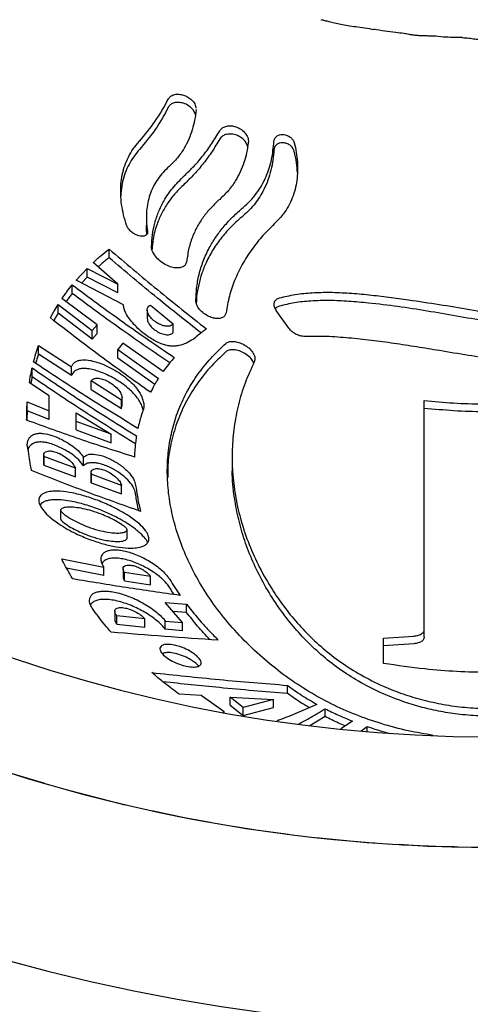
# Model space of a CAD drawing. Header units: millimetres. Extents: x 8 to 862, y 8 to 585.
# Tile 27 of 84: x 107 to 117, y 505 to 527. Entities that reach past the tile are written whole.
import ezdxf

# ---------------------------------------------------------------- set-up
doc = ezdxf.new("R2010")
doc.units = ezdxf.units.MM
doc.linetypes.add('HIDDEN', pattern=[1.905, 1.27, -0.635])
doc.layers.add('HIDDEN', color=3, linetype='HIDDEN')
doc.layers.add('OUTLINE', color=7, linetype='Continuous', lineweight=25)

msp = doc.modelspace()

# ---------------------------------------------------------------- linework, layer by layer
at = {"layer": 'HIDDEN'}
for centre, radius, start, end in [((117.35918, 544.85491), 36.55, 168.117223, 20.363121), ((117.35918, 544.8549), 36.55, 224.999997, 315.000003), ((117.35918, 544.8549), 45.99999, 228.124, 266.875997)]:
    msp.add_arc(centre, radius, start, end, dxfattribs=at)
at = {"layer": 'OUTLINE'}
for p, q in [((110.5894, 525.23309), (110.59053, 525.21471)), ((109.4521, 522.75874), (109.4521, 522.56375)), ((108.59605, 521.82556), (108.59605, 522.02346)), ((108.79603, 521.21947), (108.23247, 521.71342)), ((107.84634, 521.31491), (108.09539, 521.58167)), ((108.09539, 521.58167), (108.79603, 521.21947)), ((108.09539, 521.38168), (108.09539, 521.58167)), ((107.75415, 521.00393), (107.75415, 521.20521)), ((108.92759, 520.74247), (107.84634, 521.31491)), ((108.09539, 521.38168), (107.97159, 521.2486)), ((108.79603, 521.02184), (108.09539, 521.38168)), ((108.79603, 521.02184), (108.79603, 521.21947)), ((107.42941, 520.75348), (108.21024, 520.15599)), ((107.42941, 520.55119), (107.42941, 520.75348)), ((108.32619, 520.2864), (107.51871, 520.88978)), ((108.21024, 519.95648), (107.42941, 520.55119)), ((109.47119, 520.62984), (109.47119, 520.43412)), ((109.54709, 520.73865), (110.0682, 520.30834)), ((112.71747, 520.20877), (112.429, 520.61639)), ((110.0682, 520.11436), (110.0682, 520.30834)), ((108.21024, 520.15599), (108.32619, 520.2864)), ((108.21024, 519.95648), (108.21024, 520.15599)), ((108.32619, 520.0872), (108.21024, 519.95648)), ((108.32619, 520.0872), (108.32619, 520.2864)), ((108.91099, 519.86408), (108.79603, 519.72227)), ((109.83709, 519.21926), (108.91099, 519.86408)), ((106.98178, 519.81665), (107.7355, 519.32561)), ((106.98178, 519.61377), (106.98178, 519.81665)), ((108.79603, 519.72227), (109.72734, 519.05714)), ((108.79603, 519.52468), (108.79603, 519.72227)), ((107.7355, 519.12531), (106.98178, 519.61377)), ((109.64499, 518.9209), (108.79603, 519.52468)), ((106.83543, 519.09468), (106.83543, 519.29726)), ((107.7355, 519.12531), (107.7355, 519.32561)), ((107.22513, 518.65876), (106.77132, 518.95424)), ((108.88327, 518.56221), (108.18743, 518.99896)), ((108.18743, 518.80016), (108.18743, 518.99896)), ((108.18743, 518.80016), (108.88327, 518.36555)), ((106.72321, 518.51878), (107.22513, 518.3158)), ((106.72321, 518.31721), (106.72321, 518.51878)), ((107.22513, 518.3158), (107.22513, 518.65876)), ((108.88327, 518.36555), (108.88327, 518.56221)), ((108.89446, 518.41813), (108.89446, 518.61603)), ((115.82005, 513.3001), (115.82005, 518.55223)), ((107.22513, 518.11563), (106.72321, 518.31721)), ((107.22513, 518.11563), (107.22513, 518.3158)), ((108.88327, 518.36555), (108.89193, 518.41826)), ((107.84634, 518.07365), (107.84634, 518.26513)), ((107.84634, 518.26513), (108.64379, 517.77774)), ((108.64379, 517.77774), (107.84634, 518.07365)), ((107.84634, 517.87516), (107.84634, 518.07365)), ((107.84634, 517.87516), (108.64379, 517.58133)), ((108.64379, 517.58133), (108.64379, 517.77774)), ((107.10014, 517.28809), (107.10014, 517.0905)), ((107.10242, 517.06607), (107.10242, 517.26454)), ((107.8256, 516.99667), (107.10242, 517.26454)), ((108.01068, 517.0546), (108.01068, 517.25151)), ((111.41706, 517.25897), (111.41706, 517.06855)), ((107.10198, 517.09051), (107.10242, 517.06607)), ((107.10242, 517.06607), (107.8256, 516.79989)), ((107.8256, 516.79989), (107.8256, 516.99667)), ((108.1841, 516.8867), (108.1841, 516.69092)), ((108.18743, 516.66269), (108.18743, 516.85863)), ((108.88327, 516.60261), (108.18743, 516.85863)), ((108.18743, 516.66269), (108.88327, 516.40826)), ((108.88327, 516.40826), (108.88327, 516.60261)), ((107.4872, 516.03399), (107.4872, 515.8387)), ((109.01008, 515.39447), (109.01008, 515.58732)), ((107.51167, 514.92134), (108.47809, 514.72975)), ((108.47809, 514.53825), (107.62541, 514.70615)), ((108.47809, 514.53825), (108.47809, 514.72975)), ((108.91991, 514.69377), (108.91991, 514.50318)), ((108.95347, 514.41623), (108.95347, 514.607)), ((109.54709, 514.51399), (108.95347, 514.607)), ((109.54709, 514.32401), (109.54709, 514.51399)), ((108.95347, 514.41623), (109.54709, 514.32401)), ((109.88667, 513.91607), (110.3739, 513.8803)), ((110.28402, 513.45896), (109.88667, 513.91607)), ((110.3739, 513.69224), (110.3739, 513.8803)), ((108.72739, 513.71692), (108.72739, 513.52729)), ((108.77899, 513.42044), (108.77899, 513.60944)), ((109.4175, 513.54418), (108.77899, 513.60944)), ((109.4175, 513.3558), (109.4175, 513.54418)), ((110.3739, 513.69224), (110.06161, 513.71482)), ((108.77899, 513.42044), (109.4175, 513.3558)), ((109.88667, 513.49384), (110.28402, 513.45896)), ((109.88667, 513.30594), (109.88667, 513.49384)), ((110.28402, 513.27146), (109.88667, 513.30594)), ((110.28402, 513.27146), (110.28402, 513.45896)), ((115.82005, 513.12608), (115.82005, 513.3001)), ((114.88956, 513.104), (115.5791, 513.14661)), ((114.88956, 512.52193), (114.88956, 513.104)), ((115.5791, 512.97212), (114.88956, 512.92783)), ((112.68483, 511.83529), (112.68483, 512.01871)), ((110.71156, 511.78614), (110.20081, 511.81953)), ((111.23804, 511.40843), (110.71156, 511.78614)), ((111.37611, 511.74671), (112.36607, 511.69751)), ((111.66866, 511.51297), (111.37611, 511.74671)), ((111.37611, 511.56195), (111.37611, 511.74671)), ((111.37611, 511.56195), (111.66866, 511.32847)), ((112.36607, 511.69751), (111.66866, 511.51297)), ((111.66866, 511.32847), (112.36607, 511.51348)), ((111.66866, 511.32847), (111.66866, 511.51297)), ((112.36607, 511.51348), (112.36607, 511.69751)), ((111.21547, 511.40326), (111.23804, 511.40843)), ((111.23804, 511.39132), (111.23804, 511.40843)), ((113.54688, 511.30215), (113.20165, 511.09316)), ((113.54688, 511.30215), (113.54688, 511.48272)), ((114.17918, 511.19709), (113.90678, 511.02155)), ((114.37265, 510.97711), (114.50957, 511.07577)), ((114.50957, 510.95564), (114.50957, 511.07577))]:
    msp.add_line(p, q, dxfattribs=at)
for centre, radius, start, end in [((117.35918, 544.85491), 40.67122, 180.000003, 359.999997), ((117.35918, 544.85491), 34.01882, 180.000003, 359.999997), ((117.35918, 544.8549), 36.55, 224.999997, 315.000003)]:
    msp.add_arc(centre, radius, start, end, dxfattribs=at)
for points, knots in [([(114.675, 527.05617), (114.60114, 527.06701), (114.45995, 527.08775), (114.25788, 527.11695), (114.07575, 527.14595), (113.91373, 527.17537), (113.77198, 527.20517), (113.65052, 527.23398), (113.54956, 527.26058), (113.48858, 527.27539), (113.46148, 527.28198)], [0, 0, 0, 0, 0.181303, 0.34657445, 0.49585551, 0.62915777, 0.74644892, 0.84759469, 0.93228407, 1, 1, 1, 1]), ([(115.35675, 526.9715), (115.29294, 526.97683), (115.06111, 526.99617), (114.83186, 527.03666), (114.66571, 527.06601)], [0, 0, 0, 0, 0.27520432, 1, 1, 1, 1]), ([(116.02899, 526.90412), (115.99015, 526.90645), (115.91542, 526.91092), (115.80766, 526.91406), (115.72351, 526.91769), (115.6608, 526.92189), (115.61725, 526.92566), (115.57605, 526.93015), (115.53723, 526.93528), (115.5008, 526.94097), (115.45698, 526.94858), (115.40846, 526.9586), (115.37089, 526.96435), (115.35375, 526.96697)], [0, 0, 0, 0, 0.17187944, 0.33067013, 0.47617641, 0.54390365, 0.60827213, 0.66928654, 0.72694553, 0.78123616, 0.83212396, 0.92340868, 1, 1, 1, 1]), ([(116.69306, 526.87526), (116.54864, 526.87682), (116.32501, 526.87925), (116.10263, 526.90211), (116.02386, 526.91021)], [0, 0, 0, 0, 0.64581755, 1, 1, 1, 1]), ([(118.02982, 526.8674), (117.99894, 526.8646), (117.93598, 526.85887), (117.84182, 526.83881), (117.75327, 526.8215), (117.67086, 526.80881), (117.60804, 526.80269), (117.55091, 526.79981), (117.49984, 526.79949), (117.43611, 526.79907), (117.37866, 526.79874), (117.32692, 526.79922), (117.27216, 526.80167), (117.19986, 526.8077), (117.0975, 526.82024), (116.97676, 526.83772), (116.83632, 526.85776), (116.73872, 526.86413), (116.68841, 526.86741)], [0, 0, 0, 0, 0.068806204, 0.140298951, 0.213593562, 0.269277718, 0.325433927, 0.35370567, 0.396326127, 0.43884676, 0.495288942, 0.523942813, 0.553777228, 0.617029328, 0.685038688, 0.782822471, 0.888059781, 1, 1, 1, 1]), ([(109.9602, 525.47146), (109.97487, 525.49208), (110.00584, 525.53561), (110.08534, 525.56988), (110.17701, 525.58068), (110.27764, 525.56657), (110.37913, 525.52797), (110.47393, 525.46512), (110.54732, 525.38103), (110.58633, 525.30537), (110.58784, 525.26192), (110.58811, 525.25408)], [0, 0, 0, 0, 0.091460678, 0.193057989, 0.305274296, 0.428591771, 0.561925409, 0.701538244, 0.840800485, 0.97129951, 1, 1, 1, 1]), ([(109.29312, 524.49833), (109.41815, 524.64694), (109.67254, 524.94931), (109.86323, 525.29545), (109.9602, 525.47146)], [0, 0, 0, 0, 0.4914899, 1, 1, 1, 1]), ([(109.9602, 525.28345), (109.8641, 525.10841), (109.67345, 524.76114), (109.41921, 524.45735), (109.29312, 524.30669)], [0, 0, 0, 0, 0.50406129, 1, 1, 1, 1]), ([(110.57752, 525.12177), (110.56294, 525.15299), (110.53135, 525.22061), (110.44372, 525.30121), (110.33593, 525.36139), (110.22031, 525.39105), (110.11396, 525.38941), (110.02763, 525.35972), (109.97951, 525.31763), (109.96364, 525.28955), (109.9602, 525.28345)], [0, 0, 0, 0, 0.13492297, 0.29215861, 0.45920169, 0.61860604, 0.757303, 0.87293068, 0.9724011, 1, 1, 1, 1]), ([(110.59053, 525.21471), (110.58142, 525.13763), (110.56334, 524.98479), (110.5073, 524.76026), (110.42889, 524.54412), (110.31801, 524.32621), (110.17124, 524.11061), (110.03969, 523.98278), (109.97346, 523.91843)], [0, 0, 0, 0, 0.15825156, 0.31383104, 0.47107062, 0.62646511, 0.8119548, 1, 1, 1, 1]), ([(111.13343, 524.73693), (111.15059, 524.75944), (111.18665, 524.80676), (111.27408, 524.8444), (111.37311, 524.85623), (111.47894, 524.84088), (111.58346, 524.79937), (111.67898, 524.73187), (111.75311, 524.6414), (111.79162, 524.54654), (111.78965, 524.48663), (111.78892, 524.46465)], [0, 0, 0, 0, 0.092362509, 0.194164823, 0.303582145, 0.420240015, 0.543946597, 0.672834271, 0.802756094, 0.927654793, 1, 1, 1, 1]), ([(110.31721, 523.70073), (110.39485, 523.77565), (110.55084, 523.92617), (110.76262, 524.1775), (110.96018, 524.44669), (111.07541, 524.63973), (111.13343, 524.73693)], [0, 0, 0, 0, 0.244329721, 0.490860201, 0.743643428, 1, 1, 1, 1]), ([(111.77548, 524.38634), (111.76161, 524.41858), (111.73082, 524.49018), (111.63995, 524.5758), (111.52652, 524.63858), (111.40552, 524.6669), (111.29477, 524.66163), (111.20427, 524.62732), (111.15427, 524.58259), (111.13665, 524.55372), (111.13343, 524.54845)], [0, 0, 0, 0, 0.131504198, 0.291980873, 0.459569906, 0.617329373, 0.754869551, 0.872313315, 0.976687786, 1, 1, 1, 1]), ([(112.37694, 524.49317), (112.38081, 524.5154), (112.38868, 524.56069), (112.43591, 524.61464), (112.49935, 524.64554), (112.57021, 524.65443), (112.64265, 524.64428), (112.71345, 524.61606), (112.77672, 524.57002), (112.82166, 524.51482), (112.83597, 524.47368), (112.84159, 524.45751)], [0, 0, 0, 0, 0.10561966, 0.21521627, 0.32504685, 0.43524571, 0.54967998, 0.66959983, 0.79375907, 0.91895506, 1, 1, 1, 1]), ([(108.99921, 522.56956), (108.97505, 522.64941), (108.92763, 522.80619), (108.88255, 523.04563), (108.86062, 523.28143), (108.86488, 523.5105), (108.89545, 523.72888), (108.95212, 523.93773), (109.03705, 524.13696), (109.14924, 524.32762), (109.24464, 524.44081), (109.29312, 524.49833)], [0, 0, 0, 0, 0.12200206, 0.23954342, 0.35583173, 0.468009, 0.57399072, 0.67774277, 0.78370178, 0.89008705, 1, 1, 1, 1]), ([(111.13343, 524.54845), (111.07619, 524.45241), (110.96247, 524.26162), (110.7662, 523.99287), (110.55387, 523.73947), (110.39586, 523.58639), (110.31721, 523.51019)], [0, 0, 0, 0, 0.25290534, 0.50240399, 0.75230831, 1, 1, 1, 1]), ([(111.78892, 524.46465), (111.77736, 524.38778), (111.75439, 524.23516), (111.69186, 524.01138), (111.60764, 523.79581), (111.49087, 523.57735), (111.33788, 523.36011), (111.20206, 523.23059), (111.13362, 523.16531)], [0, 0, 0, 0, 0.15661687, 0.31097379, 0.467378, 0.62234602, 0.80966981, 1, 1, 1, 1]), ([(111.67072, 522.97869), (111.72556, 523.02785), (111.83492, 523.1259), (111.97659, 523.29805), (112.0994, 523.4865), (112.22592, 523.7432), (112.33584, 524.07923), (112.36305, 524.35325), (112.37694, 524.49317)], [0, 0, 0, 0, 0.12843347, 0.25611781, 0.38790917, 0.52032964, 0.75505894, 1, 1, 1, 1]), ([(112.84159, 524.2679), (112.83159, 524.29345), (112.81078, 524.34663), (112.74614, 524.40793), (112.66807, 524.44933), (112.58561, 524.46615), (112.5103, 524.45959), (112.44818, 524.43277), (112.40253, 524.38912), (112.38101, 524.34255), (112.37792, 524.31299), (112.37694, 524.30367)], [0, 0, 0, 0, 0.12887016, 0.26826119, 0.41096132, 0.54439827, 0.66172743, 0.76447793, 0.85922653, 0.9556319, 1, 1, 1, 1]), ([(112.84159, 524.45751), (112.8583, 524.38637), (112.89152, 524.24495), (112.91618, 524.02799), (112.92119, 523.81136), (112.9034, 523.59865), (112.86316, 523.39395), (112.80008, 523.19661), (112.71164, 523.00825), (112.59061, 522.8164), (112.48239, 522.70384), (112.42268, 522.64173)], [0, 0, 0, 0, 0.11204199, 0.22272314, 0.33430336, 0.44405577, 0.54952516, 0.65376221, 0.76106795, 0.86813771, 1, 1, 1, 1]), ([(109.29312, 524.30669), (109.24804, 524.25319), (109.15865, 524.14714), (109.05, 523.96792), (108.96375, 523.77611), (108.90457, 523.57299), (108.87272, 523.39502), (108.86943, 523.28575), (108.86825, 523.24656)], [0, 0, 0, 0, 0.17971105, 0.35625585, 0.53698958, 0.71904986, 0.89924075, 1, 1, 1, 1]), ([(112.37694, 524.30367), (112.37058, 524.22432), (112.35795, 524.06672), (112.31109, 523.83341), (112.24223, 523.60681), (112.12959, 523.34483), (111.98456, 523.11482), (111.81684, 522.91958), (111.71952, 522.83288), (111.67072, 522.78941)], [0, 0, 0, 0, 0.13889618, 0.27583802, 0.41450477, 0.55171107, 0.77268802, 0.8860079, 1, 1, 1, 1]), ([(112.91465, 523.77899), (112.90996, 523.85487), (112.89976, 524.01989), (112.862, 524.18092), (112.84159, 524.2679)], [0, 0, 0, 0, 0.45982135, 1, 1, 1, 1]), ([(109.97346, 523.91843), (109.92709, 523.87478), (109.83557, 523.78863), (109.7181, 523.64073), (109.61978, 523.48127), (109.5437, 523.31111), (109.4904, 523.13344), (109.45855, 522.94773), (109.44866, 522.75326), (109.45778, 522.58334), (109.47281, 522.47986), (109.47817, 522.44295)], [0, 0, 0, 0, 0.117147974, 0.231222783, 0.346620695, 0.461330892, 0.573435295, 0.687365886, 0.8074599, 0.931325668, 1, 1, 1, 1]), ([(109.57178, 522.07913), (109.57654, 522.17119), (109.58597, 522.35332), (109.64067, 522.62255), (109.72709, 522.88258), (109.86105, 523.15565), (110.05219, 523.43729), (110.22743, 523.61148), (110.31721, 523.70073)], [0, 0, 0, 0, 0.15045069, 0.29766374, 0.44732604, 0.59700514, 0.79352609, 1, 1, 1, 1]), ([(110.31721, 523.51019), (110.24947, 523.44388), (110.11602, 523.31326), (109.94512, 523.09152), (109.80259, 522.85409), (109.68326, 522.57484), (109.60374, 522.2937), (109.59005, 522.0958), (109.58458, 522.01673)], [0, 0, 0, 0, 0.166467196, 0.327915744, 0.490605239, 0.651857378, 0.860896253, 1, 1, 1, 1]), ([(111.13362, 523.16531), (111.06802, 523.10488), (110.93891, 522.98594), (110.77095, 522.7839), (110.62862, 522.56772), (110.50964, 522.32321), (110.41831, 522.05007), (110.39091, 521.85051), (110.37706, 521.74962)], [0, 0, 0, 0, 0.16249066, 0.31981831, 0.47773978, 0.63333047, 0.81463486, 1, 1, 1, 1]), ([(110.58679, 520.83687), (110.59156, 520.94562), (110.60104, 521.16133), (110.66401, 521.48142), (110.76506, 521.79243), (110.89994, 522.07524), (111.05854, 522.32847), (111.23551, 522.55672), (111.43911, 522.7764), (111.59265, 522.9105), (111.67072, 522.97869)], [0, 0, 0, 0, 0.13146605, 0.26077593, 0.39298993, 0.52597071, 0.63851406, 0.75365876, 0.87473245, 1, 1, 1, 1]), ([(111.67072, 522.78941), (111.58187, 522.71118), (111.40748, 522.55765), (111.17721, 522.29874), (110.98003, 522.02311), (110.82908, 521.74501), (110.71979, 521.47218), (110.6464, 521.20561), (110.60468, 520.97801), (110.59812, 520.83872), (110.59598, 520.79318)], [0, 0, 0, 0, 0.1519929, 0.29831204, 0.44409455, 0.58656852, 0.70378087, 0.82091634, 0.94145344, 1, 1, 1, 1]), ([(109.47817, 522.44295), (109.47935, 522.42494), (109.4816, 522.39023), (109.45266, 522.34407), (109.40388, 522.3198), (109.34332, 522.31468), (109.27257, 522.32738), (109.19414, 522.35942), (109.11464, 522.41131), (109.04788, 522.47733), (109.01181, 522.53405), (109.00094, 522.56467), (108.99921, 522.56956)], [0, 0, 0, 0, 0.08012458, 0.15440395, 0.23079917, 0.31893202, 0.42556141, 0.5536944, 0.70038913, 0.85281392, 0.97652162, 1, 1, 1, 1]), ([(109.46446, 522.37146), (109.46095, 522.39779), (109.45247, 522.46157), (109.45388, 522.52595), (109.45471, 522.56376)], [0, 0, 0, 0, 0.41275298, 1, 1, 1, 1]), ([(112.42268, 522.64173), (112.32116, 522.54135), (112.12203, 522.34445), (111.86201, 522.01803), (111.64216, 521.67454), (111.47033, 521.31487), (111.34369, 520.94425), (111.29984, 520.69076), (111.27783, 520.56358)], [0, 0, 0, 0, 0.1768859, 0.34697725, 0.51623884, 0.68145777, 0.84016945, 1, 1, 1, 1]), ([(108.23247, 521.71342), (108.26155, 521.74004), (108.31997, 521.79352), (108.44016, 521.89814), (108.53361, 521.97327), (108.59605, 522.02346)], [0, 0, 0, 0, 0.24746326, 0.49717193, 1, 1, 1, 1]), ([(108.59605, 522.02346), (108.9638, 521.71217), (109.69854, 521.09021), (110.45242, 520.49161), (110.82898, 520.19262)], [0, 0, 0, 0, 0.5005168, 1, 1, 1, 1]), ([(110.37706, 521.74962), (110.37087, 521.7225), (110.35837, 521.6678), (110.28787, 521.61044), (110.19527, 521.58686), (110.08469, 521.59288), (109.96033, 521.62946), (109.82946, 521.69839), (109.70692, 521.79759), (109.61405, 521.91573), (109.57344, 522.01654), (109.57204, 522.06937), (109.57178, 522.07913)], [0, 0, 0, 0, 0.07273193, 0.14671942, 0.22859273, 0.32482609, 0.43975072, 0.57349722, 0.7187556, 0.85862188, 0.97387898, 1, 1, 1, 1]), ([(108.59605, 521.82556), (108.56433, 521.80013), (108.50122, 521.74953), (108.41714, 521.67968), (108.36622, 521.63367), (108.34517, 521.61464)], [0, 0, 0, 0, 0.37201389, 0.74031969, 1, 1, 1, 1]), ([(110.70478, 520.09997), (110.37021, 520.36499), (109.65818, 520.92903), (108.96404, 521.51495), (108.59605, 521.82556)], [0, 0, 0, 0, 0.46987019, 1, 1, 1, 1]), ([(107.51871, 520.88978), (107.53733, 520.91673), (107.57464, 520.97072), (107.65199, 521.07677), (107.7133, 521.15385), (107.75415, 521.20521)], [0, 0, 0, 0, 0.24965247, 0.50004256, 1, 1, 1, 1]), ([(107.75415, 521.20521), (108.13821, 520.91947), (108.90652, 520.34783), (109.69727, 519.80765), (110.09275, 519.53749)], [0, 0, 0, 0, 0.49986759, 1, 1, 1, 1]), ([(107.75415, 521.00393), (107.73345, 520.97803), (107.69213, 520.92635), (107.64467, 520.86507), (107.6191, 520.82886), (107.61258, 520.81963)], [0, 0, 0, 0, 0.427926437, 0.85416694, 1, 1, 1, 1]), ([(109.98847, 519.4155), (109.62851, 519.66056), (108.87298, 520.17489), (108.13863, 520.71904), (107.75415, 521.00393)], [0, 0, 0, 0, 0.47644601, 1, 1, 1, 1]), ([(112.50095, 520.90501), (112.62165, 520.93312), (112.86972, 520.99088), (113.25847, 521.02857), (113.6717, 521.03814), (114.1047, 521.01798), (114.55372, 520.97761), (115.00711, 520.92242), (115.54425, 520.84882), (116.16287, 520.75659), (116.85986, 520.64096), (117.49869, 520.5263), (118.08064, 520.4213), (118.60991, 520.34395), (119.14195, 520.29671), (119.69415, 520.29359), (120.2634, 520.35564), (120.84165, 520.48392), (121.42478, 520.6699), (121.80085, 520.84176), (121.99668, 520.93126)], [0, 0, 0, 0, 0.03846069, 0.07904641, 0.1210282, 0.16679793, 0.21360621, 0.26104966, 0.30866324, 0.38201748, 0.4553321, 0.52812215, 0.58363245, 0.6390192, 0.69422329, 0.74942711, 0.81028261, 0.87165953, 0.93316988, 1, 1, 1, 1]), ([(107.25196, 520.44495), (107.2659, 520.47119), (107.29377, 520.52369), (107.35188, 520.62718), (107.39842, 520.703), (107.42941, 520.75348)], [0, 0, 0, 0, 0.25038214, 0.50090633, 1, 1, 1, 1]), ([(111.27783, 520.56358), (111.27143, 520.54061), (111.25839, 520.49382), (111.1947, 520.4468), (111.11289, 520.4279), (111.01561, 520.43424), (110.90741, 520.46668), (110.7954, 520.52627), (110.69285, 520.6106), (110.61698, 520.70991), (110.58758, 520.79129), (110.58687, 520.83175), (110.58679, 520.83687)], [0, 0, 0, 0, 0.07367316, 0.15009728, 0.23569534, 0.33624797, 0.45507665, 0.59100639, 0.73552014, 0.87197078, 0.98379502, 1, 1, 1, 1]), ([(112.429, 520.61639), (112.41258, 520.64368), (112.38168, 520.69505), (112.37294, 520.78232), (112.40601, 520.85481), (112.45663, 520.89084), (112.49017, 520.90157), (112.50095, 520.90501)], [0, 0, 0, 0, 0.2653753, 0.49959567, 0.70424187, 0.90499699, 1, 1, 1, 1]), ([(121.99668, 520.74252), (121.81576, 520.6591), (121.45376, 520.49219), (120.88653, 520.30519), (120.30959, 520.17356), (119.7265, 520.11231), (119.14546, 520.11061), (118.53719, 520.16574), (117.90086, 520.25957), (117.23154, 520.36985), (116.55921, 520.48832), (115.88576, 520.60409), (115.2134, 520.70842), (114.61504, 520.78198), (114.0936, 520.82832), (113.65217, 520.84939), (113.23676, 520.83955), (112.85233, 520.79905), (112.61618, 520.74329), (112.50095, 520.71607)], [0, 0, 0, 0, 0.06185313, 0.123757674, 0.185158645, 0.245360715, 0.305498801, 0.365382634, 0.434922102, 0.505290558, 0.576118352, 0.647008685, 0.717574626, 0.787477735, 0.834251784, 0.880190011, 0.92468463, 0.963247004, 1, 1, 1, 1]), ([(107.42941, 520.55119), (107.41374, 520.52582), (107.38243, 520.4751), (107.3492, 520.41982), (107.33261, 520.3894), (107.33028, 520.38514)], [0, 0, 0, 0, 0.46260956, 0.92459439, 1, 1, 1, 1]), ([(110.5231, 519.95406), (110.47338, 519.92415), (110.37127, 519.86272), (110.22813, 519.81313), (110.10428, 519.79634), (110.00425, 519.79744), (109.89829, 519.81646), (109.78241, 519.85421), (109.66114, 519.91097), (109.52046, 519.99399), (109.37238, 520.10168), (109.23089, 520.22841), (109.11221, 520.35677), (109.01353, 520.49217), (108.94263, 520.62107), (108.93137, 520.71195), (108.92759, 520.74247)], [0, 0, 0, 0, 0.084528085, 0.173631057, 0.218384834, 0.266369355, 0.318926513, 0.374782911, 0.443713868, 0.5138094, 0.612839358, 0.710237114, 0.790596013, 0.867071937, 0.955363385, 1, 1, 1, 1]), ([(110.0682, 520.30834), (110.05363, 520.29421), (110.02218, 520.26372), (109.94921, 520.25157), (109.86494, 520.25931), (109.76774, 520.29127), (109.66558, 520.34782), (109.57095, 520.42649), (109.50068, 520.51736), (109.46601, 520.60724), (109.47527, 520.68459), (109.51302, 520.72402), (109.53905, 520.7352), (109.54709, 520.73865)], [0, 0, 0, 0, 0.0643363, 0.13885168, 0.22847769, 0.3380865, 0.46649872, 0.60440151, 0.73319786, 0.83471573, 0.90846063, 0.97171921, 1, 1, 1, 1]), ([(112.50095, 520.71607), (112.477, 520.70824), (112.44011, 520.69617), (112.41784, 520.66528), (112.41003, 520.65445)], [0, 0, 0, 0, 0.649265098, 1, 1, 1, 1]), ([(109.54709, 518.73912), (109.15933, 519.01563), (108.38309, 519.56917), (107.62924, 520.15284), (107.25196, 520.44495)], [0, 0, 0, 0, 0.49953387, 1, 1, 1, 1]), ([(109.47436, 520.43417), (109.47429, 520.42114), (109.47406, 520.38156), (109.50805, 520.31467), (109.5675, 520.23551), (109.65666, 520.1589), (109.76487, 520.09651), (109.87789, 520.0606), (109.9765, 520.05739), (110.04116, 520.08226), (110.06237, 520.10744), (110.0682, 520.11436)], [0, 0, 0, 0, 0.04928844, 0.14980232, 0.27621225, 0.42798464, 0.5937696, 0.7503622, 0.87515712, 0.96570002, 1, 1, 1, 1]), ([(122.48224, 520.4019), (122.35684, 520.31513), (122.10424, 520.14032), (121.69367, 519.92783), (121.22175, 519.72746), (120.68604, 519.55731), (120.08951, 519.43172), (119.46607, 519.3647), (118.82084, 519.35867), (118.15662, 519.40168), (117.49311, 519.48148), (116.83038, 519.58413), (116.21527, 519.68849), (115.64648, 519.78191), (115.1254, 519.86134), (114.60736, 519.93093), (114.09287, 519.98661), (113.58542, 520.02519), (113.24845, 520.02267), (113.08268, 520.02142)], [0, 0, 0, 0, 0.04733896, 0.09536253, 0.14330597, 0.20653747, 0.26966113, 0.33241422, 0.40104203, 0.46988154, 0.53909655, 0.60861942, 0.67823949, 0.73294862, 0.78771439, 0.84201207, 0.89533669, 0.94851195, 1, 1, 1, 1]), ([(110.82898, 520.19262), (110.80234, 520.17318), (110.74936, 520.13451), (110.64656, 520.05599), (110.57225, 519.99464), (110.5231, 519.95406)], [0, 0, 0, 0, 0.25495637, 0.50723306, 1, 1, 1, 1]), ([(113.08268, 520.02142), (113.04978, 520.02335), (112.98244, 520.02728), (112.88505, 520.06563), (112.79102, 520.12268), (112.74234, 520.17966), (112.71747, 520.20877)], [0, 0, 0, 0, 0.231473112, 0.473802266, 0.731182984, 1, 1, 1, 1]), ([(116.02443, 510.87216), (115.83356, 510.90382), (115.43235, 510.97038), (114.83753, 511.13169), (114.24715, 511.33795), (113.67067, 511.59348), (113.11684, 511.90183), (112.59188, 512.25946), (112.09735, 512.65879), (111.63801, 513.09592), (111.22027, 513.56954), (110.86113, 514.05813), (110.55969, 514.559), (110.31652, 515.06884), (110.13095, 515.58396), (110.0039, 516.09782), (109.93721, 516.59266), (109.92637, 517.06532), (109.96588, 517.51434), (110.05563, 517.95156), (110.19597, 518.37372), (110.38732, 518.77831), (110.63147, 519.16265), (110.92505, 519.52934), (111.15558, 519.74834), (111.27318, 519.86005)], [0, 0, 0, 0, 0.04596268, 0.09661156, 0.14623878, 0.19448766, 0.24629666, 0.29667369, 0.34527447, 0.39721801, 0.44719205, 0.4951787, 0.54114326, 0.5859267, 0.62921562, 0.67105461, 0.71150198, 0.7476386, 0.78320606, 0.81840791, 0.85348025, 0.88869302, 0.92449985, 0.9614856, 1, 1, 1, 1]), ([(111.27318, 519.86005), (111.29546, 519.8743), (111.34372, 519.90517), (111.43872, 519.91153), (111.54512, 519.89555), (111.66066, 519.85164), (111.77362, 519.78159), (111.86915, 519.68969), (111.93027, 519.58821), (111.94732, 519.49714), (111.93071, 519.45235), (111.92531, 519.4378)], [0, 0, 0, 0, 0.08361765, 0.18114244, 0.29547322, 0.4282491, 0.57375671, 0.71931953, 0.84829123, 0.95072473, 1, 1, 1, 1]), ([(106.86816, 519.43488), (106.88523, 519.49922), (106.91081, 519.59562), (106.95007, 519.72251), (106.97121, 519.7853), (106.98178, 519.81665)], [0, 0, 0, 0, 0.501174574, 0.75087125, 1, 1, 1, 1]), ([(111.27318, 519.669), (111.14754, 519.54893), (110.90169, 519.31398), (110.59007, 518.91445), (110.33524, 518.4906), (110.13874, 518.03709), (110.00726, 517.56032), (109.93946, 517.14), (109.9405, 516.8814), (109.94087, 516.78936)], [0, 0, 0, 0, 0.159183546, 0.311494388, 0.462955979, 0.611651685, 0.76308125, 0.915678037, 1, 1, 1, 1]), ([(111.91523, 519.41446), (111.89908, 519.44336), (111.86201, 519.50973), (111.76938, 519.59394), (111.6523, 519.66656), (111.52328, 519.71172), (111.40407, 519.72243), (111.31827, 519.70338), (111.28319, 519.67663), (111.27318, 519.669)], [0, 0, 0, 0, 0.12933632, 0.29706892, 0.48380266, 0.66851402, 0.82760741, 0.95081409, 1, 1, 1, 1]), ([(109.2585, 517.91248), (108.85479, 518.15793), (108.04744, 518.64878), (107.26124, 519.17286), (106.86816, 519.43488)], [0, 0, 0, 0, 0.50003078, 1, 1, 1, 1]), ([(106.98178, 519.61377), (106.97128, 519.58242), (106.95026, 519.51964), (106.9279, 519.4497), (106.9173, 519.41079), (106.91541, 519.40385)], [0, 0, 0, 0, 0.450501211, 0.902038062, 1, 1, 1, 1]), ([(107.7355, 519.32561), (107.74453, 519.3453), (107.76263, 519.38474), (107.81112, 519.43206), (107.87425, 519.46462), (107.97783, 519.48903), (108.11023, 519.48303), (108.26341, 519.45032), (108.42243, 519.3978), (108.59517, 519.32159), (108.7769, 519.22061), (108.95028, 519.10241), (109.09235, 518.98272), (109.20023, 518.86763), (109.27709, 518.76527), (109.33588, 518.66178), (109.3767, 518.55922), (109.39635, 518.4604), (109.3956, 518.3688), (109.37294, 518.31747), (109.36266, 518.29417)], [0, 0, 0, 0, 0.02762239, 0.05534433, 0.08504255, 0.11785646, 0.19089514, 0.25271993, 0.31882694, 0.40550319, 0.49476881, 0.58539367, 0.6745525, 0.73265929, 0.78759098, 0.83849363, 0.88510885, 0.92856073, 0.96758611, 1, 1, 1, 1]), ([(110.09275, 519.53749), (110.06991, 519.51155), (110.02441, 519.45988), (109.93765, 519.35493), (109.87716, 519.27332), (109.83709, 519.21926)], [0, 0, 0, 0, 0.25387714, 0.50576849, 1, 1, 1, 1]), ([(111.92531, 519.4378), (111.8517, 519.27764), (111.70549, 518.95953), (111.55426, 518.45807), (111.45494, 517.94836), (111.41103, 517.43102), (111.42033, 516.90685), (111.48322, 516.37672), (111.60109, 515.84236), (111.77523, 515.30855), (112.0069, 514.77958), (112.27437, 514.3016), (112.56398, 513.87253), (112.86624, 513.49063), (113.20914, 513.12387), (113.59378, 512.77937), (114.02251, 512.46322), (114.49483, 512.17985), (114.97275, 511.95311), (115.44618, 511.77896), (115.90528, 511.64965), (116.38484, 511.55413), (116.87992, 511.4973), (117.38322, 511.47914), (117.86896, 511.4996), (118.33014, 511.55542), (118.76256, 511.63893), (119.21984, 511.76119), (119.69302, 511.93116), (120.17218, 512.15434), (120.62085, 512.41445), (121.03571, 512.70999), (121.41617, 513.03698), (121.75689, 513.38441), (122.07562, 513.76692), (122.36905, 514.18262), (122.63229, 514.6308), (122.85034, 515.08595), (123.02453, 515.54476), (123.16861, 516.04784), (123.26998, 516.5962), (123.31213, 517.18807), (123.28683, 517.77387), (123.20199, 518.29067), (123.08303, 518.73996), (122.98611, 518.99288), (122.93741, 519.11996)], [0, 0, 0, 0, 0.02343009, 0.04653608, 0.06948412, 0.09242282, 0.11548215, 0.13912471, 0.1633349, 0.18817388, 0.21371593, 0.24005028, 0.26093572, 0.28253645, 0.30478513, 0.32766128, 0.35114349, 0.37555419, 0.40083913, 0.42140549, 0.44260635, 0.46423759, 0.48639686, 0.50883964, 0.53118242, 0.55101138, 0.5705972, 0.58973353, 0.61393966, 0.63739443, 0.65997274, 0.68284956, 0.70506771, 0.72663649, 0.74752139, 0.77125293, 0.79425693, 0.81659802, 0.83832602, 0.85947732, 0.88615133, 0.91236891, 0.93826377, 0.96398458, 0.98190353, 1, 1, 1, 1]), ([(106.77132, 518.95424), (106.78064, 519.01184), (106.79459, 519.09811), (106.81697, 519.21229), (106.82929, 519.26897), (106.83543, 519.29726)], [0, 0, 0, 0, 0.501492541, 0.751120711, 1, 1, 1, 1]), ([(106.83543, 519.29726), (107.2281, 519.02978), (108.01424, 518.49428), (108.82184, 517.99174), (109.22604, 517.74021)], [0, 0, 0, 0, 0.49949713, 1, 1, 1, 1]), ([(109.37967, 518.34016), (109.37048, 518.37028), (109.34989, 518.43776), (109.29664, 518.53773), (109.22485, 518.6421), (109.13495, 518.74294), (109.02058, 518.84855), (108.88236, 518.95378), (108.72188, 519.05523), (108.55486, 519.14255), (108.39405, 519.20966), (108.24466, 519.25606), (108.1194, 519.28077), (108.01148, 519.28707), (107.9226, 519.27867), (107.84612, 519.2529), (107.7757, 519.20534), (107.75008, 519.15435), (107.7355, 519.12531)], [0, 0, 0, 0, 0.04518475, 0.10122012, 0.16187621, 0.22698602, 0.29491088, 0.3853728, 0.47625622, 0.56750806, 0.65595366, 0.726312, 0.79207542, 0.83888858, 0.88132123, 0.91946676, 0.95413361, 1, 1, 1, 1]), ([(106.83543, 519.09468), (106.82922, 519.06644), (106.81747, 519.01298), (106.80745, 518.95917), (106.80272, 518.93379)], [0, 0, 0, 0, 0.52829924, 1, 1, 1, 1]), ([(109.2021, 517.56015), (108.80643, 517.80526), (108.00699, 518.3005), (107.22858, 518.82817), (106.83543, 519.09468)], [0, 0, 0, 0, 0.49493788, 1, 1, 1, 1]), ([(108.18743, 518.99896), (108.20029, 519.01537), (108.22811, 519.05089), (108.30493, 519.06626), (108.3963, 519.05905), (108.50757, 519.02445), (108.62975, 518.96112), (108.74789, 518.87187), (108.84071, 518.76813), (108.89302, 518.66761), (108.89753, 518.59497), (108.88524, 518.56675), (108.88327, 518.56221)], [0, 0, 0, 0, 0.06181939, 0.13381561, 0.22488648, 0.34232013, 0.48552056, 0.64316735, 0.79145425, 0.9063549, 0.9849501, 1, 1, 1, 1]), ([(109.72734, 519.05714), (109.71102, 519.0311), (109.67846, 518.97914), (109.6169, 518.87389), (109.57496, 518.79292), (109.54709, 518.73912)], [0, 0, 0, 0, 0.25203057, 0.50309772, 1, 1, 1, 1]), ([(106.7092, 518.10025), (106.70973, 518.17035), (106.71053, 518.2753), (106.7165, 518.4148), (106.72097, 518.48417), (106.72321, 518.51878)], [0, 0, 0, 0, 0.50212667, 0.75160227, 1, 1, 1, 1]), ([(115.82005, 518.55223), (116.044, 518.53111), (116.49213, 518.48884), (117.17, 518.46651), (117.85109, 518.47113), (118.3058, 518.50205), (118.53309, 518.51751)], [0, 0, 0, 0, 0.24832001, 0.49688658, 0.74851447, 1, 1, 1, 1]), ([(106.72321, 518.31721), (106.72091, 518.28269), (106.71608, 518.21003), (106.71375, 518.13725), (106.71253, 518.09906)], [0, 0, 0, 0, 0.475180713, 1, 1, 1, 1]), ([(109.36266, 518.29417), (109.35249, 518.26288), (109.32705, 518.18458), (109.29135, 518.05748), (109.26946, 517.96087), (109.2585, 517.91248)], [0, 0, 0, 0, 0.24937129, 0.62399061, 1, 1, 1, 1]), ([(118.53309, 518.33765), (118.30847, 518.32254), (117.85912, 518.29232), (117.18077, 518.2872), (116.50021, 518.30873), (116.0467, 518.35085), (115.82005, 518.3719)], [0, 0, 0, 0, 0.24852459, 0.49718562, 0.74871418, 1, 1, 1, 1]), ([(109.17873, 517.25574), (108.76346, 517.38833), (107.93453, 517.653), (107.11712, 517.95136), (106.7092, 518.10025)], [0, 0, 0, 0, 0.50096555, 1, 1, 1, 1]), ([(106.75098, 517.39887), (106.74206, 517.42799), (106.72521, 517.48301), (106.72211, 517.56573), (106.7379, 517.63953), (106.77378, 517.70401), (106.83099, 517.75508), (106.90608, 517.78817), (106.99431, 517.80193), (107.12478, 517.79715), (107.30953, 517.7493), (107.49723, 517.6684), (107.6569, 517.57846), (107.78933, 517.48805), (107.91531, 517.38396), (107.98222, 517.29103), (108.01068, 517.25151)], [0, 0, 0, 0, 0.05195972, 0.09817284, 0.13998369, 0.17971435, 0.22239695, 0.26887072, 0.31819825, 0.37404681, 0.49130459, 0.64221259, 0.72302656, 0.80455148, 0.91688219, 1, 1, 1, 1]), ([(108.01068, 517.0546), (107.97597, 517.10137), (107.90349, 517.19901), (107.76886, 517.30548), (107.63493, 517.39379), (107.50668, 517.46315), (107.37641, 517.52127), (107.25264, 517.56427), (107.13944, 517.59137), (107.03956, 517.60286), (106.94897, 517.59721), (106.85247, 517.57045), (106.7741, 517.51327), (106.74935, 517.45422), (106.74155, 517.43561)], [0, 0, 0, 0, 0.11535073, 0.24085036, 0.33826379, 0.4344959, 0.53029176, 0.62164077, 0.69461541, 0.76131762, 0.8208988, 0.87360636, 0.96016466, 1, 1, 1, 1]), ([(109.22604, 517.74021), (109.21995, 517.70045), (109.20467, 517.60061), (109.18755, 517.43904), (109.18168, 517.31704), (109.17873, 517.25574)], [0, 0, 0, 0, 0.247766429, 0.622085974, 1, 1, 1, 1]), ([(106.81895, 516.94661), (106.80573, 517.02205), (106.78594, 517.13496), (106.76461, 517.28596), (106.75552, 517.36129), (106.75098, 517.39887)], [0, 0, 0, 0, 0.50231476, 0.75175305, 1, 1, 1, 1]), ([(107.10242, 517.26454), (107.10089, 517.28607), (107.09798, 517.327), (107.14135, 517.37822), (107.2106, 517.39707), (107.3003, 517.39199), (107.4115, 517.36025), (107.53775, 517.2996), (107.66151, 517.21209), (107.76727, 517.11239), (107.80787, 517.03186), (107.8256, 516.99667)], [0, 0, 0, 0, 0.06527505, 0.12411694, 0.19236789, 0.28301522, 0.40291219, 0.55227579, 0.71925509, 0.87733625, 1, 1, 1, 1]), ([(108.01068, 517.25151), (108.0413, 517.27358), (108.10997, 517.32308), (108.25877, 517.32468), (108.43482, 517.2914), (108.60077, 517.22469), (108.74225, 517.14767), (108.85109, 517.07615), (108.95248, 516.99583), (109.04181, 516.91057), (109.11372, 516.82324), (109.17696, 516.72801), (109.19623, 516.65394), (109.20692, 516.61287)], [0, 0, 0, 0, 0.07362004, 0.16510154, 0.28309679, 0.43213409, 0.51764233, 0.60375191, 0.69093603, 0.77485077, 0.84884149, 0.9161826, 1, 1, 1, 1]), ([(109.31989, 516.00917), (108.89963, 516.15818), (108.06039, 516.45574), (107.23234, 516.78315), (106.81895, 516.94661)], [0, 0, 0, 0, 0.50076591, 1, 1, 1, 1]), ([(109.20692, 516.41906), (109.19414, 516.46452), (109.16579, 516.56534), (109.05621, 516.70351), (108.90592, 516.84513), (108.74472, 516.95319), (108.59733, 517.0286), (108.48157, 517.07542), (108.36803, 517.10816), (108.26238, 517.12553), (108.16935, 517.12507), (108.08094, 517.11018), (108.03526, 517.07405), (108.01068, 517.0546)], [0, 0, 0, 0, 0.09328344, 0.2068387, 0.34437172, 0.50490462, 0.59082797, 0.6739315, 0.75311615, 0.82589004, 0.88598026, 0.93863797, 1, 1, 1, 1]), ([(108.18743, 516.85863), (108.18506, 516.8795), (108.18057, 516.91907), (108.21993, 516.97071), (108.28572, 516.99153), (108.37116, 516.9895), (108.47694, 516.96273), (108.59634, 516.90911), (108.71526, 516.83102), (108.81225, 516.73874), (108.86755, 516.65885), (108.88039, 516.6129), (108.88327, 516.60261)], [0, 0, 0, 0, 0.0650728, 0.12333757, 0.19039582, 0.27875983, 0.39457994, 0.53752959, 0.69644446, 0.84750135, 0.9658258, 1, 1, 1, 1]), ([(123.2948, 517.06857), (123.29644, 516.99874), (123.30226, 516.75049), (123.25382, 516.31986), (123.15061, 515.77856), (122.98557, 515.23507), (122.76169, 514.69458), (122.47578, 514.16218), (122.16591, 513.70092), (121.85027, 513.30724), (121.54249, 512.97731), (121.20023, 512.66397), (120.81629, 512.36761), (120.38727, 512.09441), (119.91271, 511.84971), (119.43508, 511.65708), (118.96351, 511.51304), (118.50707, 511.4103), (118.03491, 511.34069), (117.55237, 511.30816), (117.06637, 511.31198), (116.59621, 511.35112), (116.14799, 511.42311), (115.7253, 511.5217), (115.27209, 511.66141), (114.79833, 511.85273), (114.31568, 512.103), (113.86533, 512.39223), (113.45087, 512.71917), (113.07323, 513.07965), (112.73927, 513.45951), (112.43227, 513.87213), (112.15555, 514.31586), (111.91467, 514.79047), (111.72237, 515.27078), (111.57616, 515.75335), (111.47031, 516.27983), (111.41441, 516.71957), (111.42308, 516.99693), (111.42532, 517.0685)], [0, 0, 0, 0, 0.01140725, 0.04055246, 0.07053799, 0.10138392, 0.13316441, 0.16597935, 0.19995776, 0.22380046, 0.24836045, 0.27360346, 0.29953558, 0.32750822, 0.35658741, 0.38665645, 0.4115239, 0.43707467, 0.46302833, 0.48942617, 0.51601475, 0.54236621, 0.56643203, 0.59012449, 0.61322461, 0.64385889, 0.67346771, 0.70193005, 0.73118337, 0.75957883, 0.78711485, 0.81372375, 0.84352728, 0.8724469, 0.9005692, 0.92796411, 0.95468591, 0.98830713, 1, 1, 1, 1]), ([(108.18752, 516.69082), (108.18633, 516.68473), (108.18449, 516.67528), (108.18666, 516.66599), (108.18743, 516.66269)], [0, 0, 0, 0, 0.64457704, 1, 1, 1, 1]), ([(107.06856, 516.06181), (107.04729, 516.09424), (107.01355, 516.14566), (106.9896, 516.22353), (106.98492, 516.30056), (107.02281, 516.37586), (107.09504, 516.42408), (107.18928, 516.45821), (107.31838, 516.47514), (107.51463, 516.47164), (107.76278, 516.43501), (108.06206, 516.35839), (108.3763, 516.2496), (108.65089, 516.12861), (108.87859, 516.00892), (109.04243, 515.90949), (109.1834, 515.81047), (109.31197, 515.70508), (109.42318, 515.58972), (109.49897, 515.46628), (109.51805, 515.35356), (109.47465, 515.27073), (109.40801, 515.22356), (109.31524, 515.18734), (109.18759, 515.167), (108.9942, 515.165), (108.74986, 515.19429), (108.45579, 515.26211), (108.14741, 515.36265), (107.87229, 515.47974), (107.63795, 515.60125), (107.46509, 515.70652), (107.31995, 515.81115), (107.18748, 515.91975), (107.11151, 516.01051), (107.06856, 516.06181)], [0, 0, 0, 0, 0.0193048, 0.030612, 0.04040346, 0.05739729, 0.06963518, 0.08319445, 0.10729393, 0.13431141, 0.18131647, 0.23247525, 0.28882249, 0.34762594, 0.38252109, 0.4175658, 0.44350364, 0.46870178, 0.50075673, 0.52322858, 0.54060952, 0.55513256, 0.56728933, 0.58082992, 0.60470669, 0.63151104, 0.67750496, 0.72750912, 0.78242797, 0.83969388, 0.87699808, 0.91452839, 0.94088588, 0.96658588, 1, 1, 1, 1]), ([(109.20692, 516.61287), (109.22086, 516.51253), (109.24188, 516.36116), (109.28302, 516.1604), (109.30755, 516.05977), (109.31989, 516.00917)], [0, 0, 0, 0, 0.49436641, 0.74579896, 1, 1, 1, 1]), ([(109.47981, 515.2971), (109.47955, 515.29816), (109.46798, 515.34423), (109.40643, 515.40879), (109.32568, 515.49869), (109.22136, 515.58826), (109.08991, 515.68533), (108.90084, 515.80386), (108.66921, 515.92627), (108.37543, 516.05483), (108.05524, 516.16638), (107.75552, 516.24042), (107.50734, 516.27479), (107.33751, 516.27947), (107.20408, 516.26363), (107.11693, 516.23722), (107.05176, 516.2012), (107.0267, 516.16994), (107.0149, 516.15521)], [0, 0, 0, 0, 0.0011849, 0.05118055, 0.09045423, 0.13320424, 0.19856808, 0.26673287, 0.37353014, 0.48074861, 0.61219327, 0.73867787, 0.81287879, 0.88199829, 0.92124168, 0.95716586, 0.97982442, 1, 1, 1, 1]), ([(109.27359, 516.0259), (109.26649, 516.05678), (109.248, 516.13726), (109.22673, 516.26864), (109.2135, 516.36907), (109.20692, 516.41906)], [0, 0, 0, 0, 0.23818769, 0.620892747, 1, 1, 1, 1]), ([(107.49978, 516.0049), (107.49657, 516.00992), (107.49064, 516.01919), (107.48511, 516.03589), (107.49961, 516.0646), (107.55973, 516.09871), (107.67461, 516.11044), (107.82892, 516.10122), (108.01107, 516.07161), (108.21152, 516.01958), (108.40472, 515.95078), (108.5839, 515.87489), (108.74431, 515.79662), (108.87338, 515.71978), (108.95256, 515.65864), (108.98785, 515.62725), (109.00273, 515.60915), (109.01142, 515.59218), (109.00625, 515.56566), (108.96067, 515.53251), (108.8752, 515.51165), (108.75519, 515.51018), (108.59514, 515.52384), (108.39632, 515.56155), (108.16588, 515.63236), (107.96979, 515.71205), (107.81226, 515.78759), (107.70301, 515.8476), (107.61612, 515.90498), (107.55003, 515.95433), (107.51632, 515.98826), (107.49978, 516.0049)], [0, 0, 0, 0, 0.00536571, 0.00989101, 0.01479889, 0.03231661, 0.06864951, 0.11658308, 0.17016562, 0.23304371, 0.30115199, 0.35300101, 0.40662981, 0.46040672, 0.48659313, 0.49591681, 0.50237336, 0.50759977, 0.51220358, 0.5251205, 0.55412044, 0.59062197, 0.63142494, 0.69752282, 0.77068671, 0.8462547, 0.88618843, 0.92657308, 0.95736577, 0.97909543, 1, 1, 1, 1]), ([(107.48746, 515.83872), (107.48833, 515.83413), (107.49051, 515.82265), (107.50753, 515.79784), (107.57169, 515.74191), (107.68331, 515.66242), (107.83889, 515.57875), (108.0256, 515.49383), (108.24145, 515.41249), (108.46295, 515.35389), (108.65234, 515.32385), (108.80473, 515.31626), (108.92025, 515.32414), (108.98564, 515.35651), (109.00433, 515.37788), (109.01149, 515.38928), (109.00992, 515.39418), (109.00983, 515.39445)], [0, 0, 0, 0, 0.00825812, 0.02067604, 0.05241797, 0.15987065, 0.26420337, 0.36697203, 0.52556293, 0.67494468, 0.77478639, 0.86688818, 0.9468961, 0.97955483, 0.99085282, 0.9995096, 1, 1, 1, 1]), ([(108.47809, 514.72975), (108.46403, 514.7553), (108.43764, 514.80326), (108.4159, 514.8779), (108.4137, 514.94707), (108.43255, 515.00837), (108.47216, 515.05762), (108.52876, 515.09418), (108.60055, 515.1177), (108.6879, 515.12941), (108.78883, 515.12781), (108.90534, 515.11261), (109.0328, 515.08275), (109.17229, 515.0373), (109.3167, 514.97699), (109.46346, 514.90225), (109.60457, 514.81582), (109.73378, 514.7218), (109.84508, 514.62316), (109.93032, 514.53229), (109.97226, 514.47001), (109.989, 514.44513)], [0, 0, 0, 0, 0.04155157, 0.0779723, 0.10989336, 0.1390561, 0.16751018, 0.19825439, 0.23398235, 0.27448875, 0.32357052, 0.37765013, 0.44194823, 0.51018352, 0.58687722, 0.66514248, 0.74506487, 0.82289709, 0.89292107, 0.95723557, 1, 1, 1, 1]), ([(107.7647, 514.46028), (107.74241, 514.49839), (107.68688, 514.59331), (107.60184, 514.74668), (107.54165, 514.86326), (107.51167, 514.92134)], [0, 0, 0, 0, 0.25176475, 0.62720093, 1, 1, 1, 1]), ([(109.989, 514.25577), (109.96873, 514.28533), (109.92597, 514.34765), (109.84431, 514.43353), (109.7494, 514.51808), (109.64006, 514.60067), (109.51879, 514.67902), (109.3845, 514.7531), (109.24277, 514.81827), (109.09542, 514.87279), (108.95019, 514.91224), (108.81284, 514.93478), (108.68964, 514.93815), (108.58601, 514.92383), (108.50597, 514.88996), (108.45501, 514.85126), (108.44162, 514.82036), (108.43791, 514.81181)], [0, 0, 0, 0, 0.05934604, 0.12514661, 0.19577863, 0.26998038, 0.35206254, 0.43495484, 0.52404237, 0.61044251, 0.69514287, 0.77322447, 0.84053152, 0.89910399, 0.94457399, 0.98465177, 1, 1, 1, 1]), ([(108.95347, 514.607), (108.94138, 514.62673), (108.92006, 514.66154), (108.91733, 514.72272), (108.95691, 514.76545), (109.02087, 514.7807), (109.10499, 514.77679), (109.20854, 514.75057), (109.32224, 514.70201), (109.42986, 514.63492), (109.50591, 514.56991), (109.53819, 514.52608), (109.54709, 514.51399)], [0, 0, 0, 0, 0.081612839, 0.143946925, 0.200537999, 0.272288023, 0.370299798, 0.497705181, 0.649046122, 0.807143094, 0.946765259, 1, 1, 1, 1]), ([(110.22757, 514.0809), (109.81556, 514.13903), (108.993, 514.25508), (108.17365, 514.39196), (107.7647, 514.46028)], [0, 0, 0, 0, 0.50088669, 1, 1, 1, 1]), ([(108.92297, 514.50305), (108.92209, 514.49903), (108.91666, 514.47415), (108.9356, 514.44407), (108.95018, 514.42135), (108.95347, 514.41623)], [0, 0, 0, 0, 0.12980192, 0.80382191, 1, 1, 1, 1]), ([(109.989, 514.44513), (110.02705, 514.38395), (110.08433, 514.29183), (110.16491, 514.17107), (110.20663, 514.11103), (110.22757, 514.0809)], [0, 0, 0, 0, 0.49628602, 0.7472344, 1, 1, 1, 1]), ([(110.08646, 514.10142), (110.08261, 514.10721), (110.04893, 514.1579), (110.01715, 514.2098), (109.989, 514.25577)], [0, 0, 0, 0, 0.114370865, 1, 1, 1, 1]), ([(108.24539, 513.73758), (108.22673, 513.76472), (108.1919, 513.81539), (108.1584, 513.89529), (108.14656, 513.97008), (108.15831, 514.03786), (108.19465, 514.09392), (108.25152, 514.13644), (108.32647, 514.16489), (108.41974, 514.18077), (108.52933, 514.18239), (108.65714, 514.16952), (108.79835, 514.14091), (108.95364, 514.09583), (109.11553, 514.03487), (109.28059, 513.95889), (109.44044, 513.87058), (109.5877, 513.77457), (109.71632, 513.67368), (109.81556, 513.58157), (109.86668, 513.5185), (109.88667, 513.49384)], [0, 0, 0, 0, 0.04292463, 0.08015556, 0.11215128, 0.14059804, 0.16788838, 0.1972634, 0.23184027, 0.27161712, 0.32027993, 0.37451237, 0.43909445, 0.50815042, 0.58548389, 0.66478294, 0.74524065, 0.8237842, 0.89405681, 0.9585822, 1, 1, 1, 1]), ([(109.88667, 513.30594), (109.86136, 513.33656), (109.80794, 513.40119), (109.71071, 513.48962), (109.59959, 513.57647), (109.47379, 513.66076), (109.33626, 513.74014), (109.18595, 513.81454), (109.02901, 513.87936), (108.86719, 513.93294), (108.7091, 513.97078), (108.56042, 513.99117), (108.42845, 513.99167), (108.31777, 513.97409), (108.23496, 513.93548), (108.18557, 513.89719), (108.17543, 513.8698), (108.17412, 513.86626)], [0, 0, 0, 0, 0.06104287, 0.12883495, 0.20159525, 0.27789282, 0.36153696, 0.44568001, 0.53569155, 0.62252077, 0.70759887, 0.78544543, 0.85266232, 0.91044987, 0.95522633, 0.99422441, 1, 1, 1, 1]), ([(108.77899, 513.60944), (108.76291, 513.63033), (108.73497, 513.66663), (108.72062, 513.73261), (108.75661, 513.78416), (108.82455, 513.80372), (108.9155, 513.80291), (109.03053, 513.77837), (109.15861, 513.73013), (109.28211, 513.66218), (109.36888, 513.59731), (109.40799, 513.55458), (109.4175, 513.54418)], [0, 0, 0, 0, 0.08560843, 0.14873304, 0.20269434, 0.27172151, 0.36888429, 0.49740932, 0.65114485, 0.81197977, 0.95425581, 1, 1, 1, 1]), ([(110.3739, 513.8803), (110.48547, 513.73935), (110.65449, 513.52582), (110.90216, 513.25548), (111.03399, 513.12319), (111.1005, 513.05644)], [0, 0, 0, 0, 0.490353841, 0.742871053, 1, 1, 1, 1]), ([(108.64497, 513.23979), (108.61007, 513.28058), (108.52322, 513.38208), (108.38914, 513.54742), (108.29316, 513.67438), (108.24539, 513.73758)], [0, 0, 0, 0, 0.25220333, 0.62773893, 1, 1, 1, 1]), ([(108.73224, 513.5273), (108.73166, 513.51739), (108.72965, 513.48247), (108.75655, 513.44798), (108.77551, 513.42471), (108.77899, 513.42044)], [0, 0, 0, 0, 0.24442911, 0.86136741, 1, 1, 1, 1]), ([(110.90416, 513.06958), (110.90409, 513.06965), (110.80763, 513.16827), (110.62612, 513.37229), (110.45734, 513.58639), (110.3739, 513.69224)], [0, 0, 0, 0, 0.000363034, 0.505819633, 1, 1, 1, 1]), ([(115.5791, 513.14661), (115.61732, 513.15201), (115.68645, 513.16177), (115.77198, 513.20279), (115.81619, 513.25673), (115.8192, 513.29052), (115.82005, 513.3001)], [0, 0, 0, 0, 0.37263034, 0.67386408, 0.90751604, 1, 1, 1, 1]), ([(111.1005, 513.05644), (110.69012, 513.08231), (109.8709, 513.13394), (109.0531, 513.20455), (108.64497, 513.23979)], [0, 0, 0, 0, 0.50094107, 1, 1, 1, 1]), ([(115.82005, 513.12608), (115.81485, 513.10357), (115.80329, 513.05359), (115.72718, 513.00428), (115.65061, 512.98049), (115.59751, 512.97428), (115.5791, 512.97212)], [0, 0, 0, 0, 0.21715731, 0.48226889, 0.82044052, 1, 1, 1, 1]), ([(110.12645, 512.93327), (110.16323, 512.92298), (110.25704, 512.89675), (110.39914, 512.83477), (110.5395, 512.75254), (110.64292, 512.66508), (110.70377, 512.58619), (110.71503, 512.50626), (110.65799, 512.4526), (110.56649, 512.43585), (110.4413, 512.44069), (110.28786, 512.4742), (110.12393, 512.53372), (109.97283, 512.61262), (109.85511, 512.70029), (109.78234, 512.78306), (109.75307, 512.86499), (109.79247, 512.93248), (109.87655, 512.95858), (109.99068, 512.96155), (110.07712, 512.94354), (110.12645, 512.93327)], [0, 0, 0, 0, 0.05005133, 0.12764409, 0.20249417, 0.26270759, 0.30415232, 0.33182472, 0.35843893, 0.39673851, 0.45158928, 0.52206585, 0.60172757, 0.6796583, 0.74501964, 0.79250683, 0.82429306, 0.85046612, 0.88477778, 0.93424433, 1, 1, 1, 1]), ([(110.23615, 512.71372), (110.18072, 512.73032), (110.07821, 512.76103), (109.93436, 512.78117), (109.85297, 512.75855), (109.81945, 512.74923)], [0, 0, 0, 0, 0.40917148, 0.75668833, 1, 1, 1, 1]), ([(110.65163, 512.46087), (110.62969, 512.48383), (110.57566, 512.54037), (110.46409, 512.61165), (110.34677, 512.67245), (110.26644, 512.70242), (110.23615, 512.71372)], [0, 0, 0, 0, 0.19351335, 0.47657069, 0.80261793, 1, 1, 1, 1]), ([(120.15969, 512.58154), (119.92617, 512.5401), (119.45842, 512.45709), (118.74976, 512.3751), (118.03035, 512.32419), (117.30168, 512.30907), (116.56643, 512.33071), (115.7603, 512.39128), (115.20379, 512.47478), (114.88956, 512.52193)], [0, 0, 0, 0, 0.13427362, 0.26895267, 0.40373215, 0.54254247, 0.68145851, 0.82013546, 1, 1, 1, 1]), ([(109.57712, 512.31217), (110.09317, 512.25624), (111.12772, 512.14409), (112.16497, 512.06057), (112.68483, 512.01871)], [0, 0, 0, 0, 0.49881097, 1, 1, 1, 1]), ([(110.20081, 511.81953), (110.14679, 511.85924), (110.01255, 511.9579), (109.80361, 512.12102), (109.65233, 512.2487), (109.57712, 512.31217)], [0, 0, 0, 0, 0.25300274, 0.62865789, 1, 1, 1, 1]), ([(112.68483, 511.83529), (112.4244, 511.85446), (111.90446, 511.89272), (110.95426, 511.981), (110.26498, 512.05383), (109.83446, 512.09933)], [0, 0, 0, 0, 0.27364644, 0.54633408, 1, 1, 1, 1]), ([(112.68483, 512.01871), (112.7917, 511.9417), (113.00928, 511.78492), (113.24161, 511.65093), (113.35982, 511.58276)], [0, 0, 0, 0, 0.49118566, 1, 1, 1, 1]), ([(113.18482, 511.50606), (113.12644, 511.53999), (112.95374, 511.64035), (112.79193, 511.75765), (112.68483, 511.83529)], [0, 0, 0, 0, 0.3380902, 1, 1, 1, 1]), ([(113.35982, 511.58276), (113.21686, 511.5192), (112.93413, 511.39351), (112.62631, 511.26802), (112.45995, 511.21172), (112.43851, 511.20447)], [0, 0, 0, 0, 0.47116775, 0.93184188, 1, 1, 1, 1]), ([(112.94101, 511.13117), (113.02125, 511.17422), (113.22708, 511.28464), (113.42569, 511.40765), (113.54688, 511.48272)], [0, 0, 0, 0, 0.38981358, 1, 1, 1, 1]), ([(113.54688, 511.48272), (113.64927, 511.43177), (113.85647, 511.32867), (114.07078, 511.24129), (114.17918, 511.19709)], [0, 0, 0, 0, 0.494154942, 1, 1, 1, 1]), ([(114.01089, 511.08864), (113.9594, 511.10979), (113.80184, 511.17454), (113.64946, 511.25081), (113.54688, 511.30215)], [0, 0, 0, 0, 0.32678072, 1, 1, 1, 1]), ([(114.50957, 511.07577), (114.64749, 511.02973), (114.82407, 510.97079), (115.00473, 510.92639), (115.04428, 510.91667)], [0, 0, 0, 0, 0.781064, 1, 1, 1, 1])]:
    msp.add_open_spline(points, degree=3, knots=knots, dxfattribs=at)

doc.saveas('drawing.dxf')
